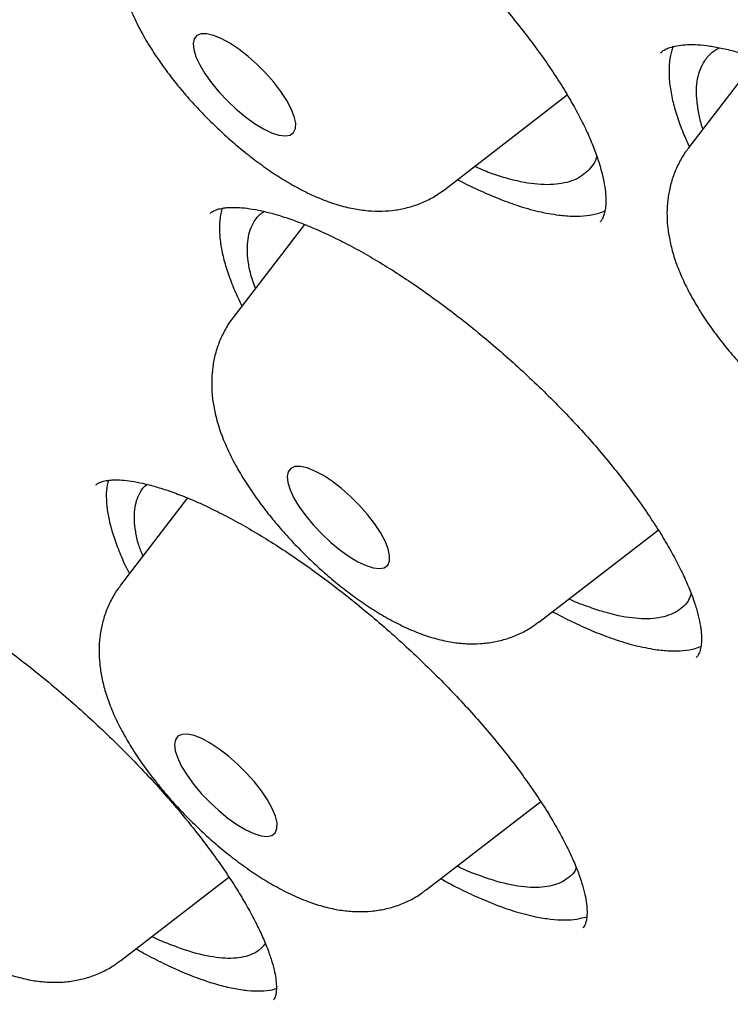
# Model space of a CAD drawing. Header units: millimetres. Extents: x 8 to 1233, y 12 to 1462.
# Tile 93 of 131: x 1049.97 to 1054.12, y 834.82 to 840.57. Entities that reach past the tile are written whole.
import ezdxf

# ---------------------------------------------------------------- set-up
doc = ezdxf.new("R2010")
doc.units = ezdxf.units.MM

msp = doc.modelspace()

# ---------------------------------------------------------------- linework, layer by layer
at = {"color": 7, "linetype": 'Continuous', "lineweight": 30}
for p, q in [((1054.2727, 840.3416), (1053.8734, 839.8202)), ((1052.4521, 839.5783), (1053.1661, 840.1291)), ((1051.6326, 839.3734), (1051.2173, 838.8313)), ((1050.9506, 837.7779), (1050.5607, 837.2688)), ((1053.0002, 837.0542), (1053.6962, 837.591)), ((1052.3436, 835.4917), (1053.0111, 836.0066)), ((1050.5615, 835.0795), (1051.1922, 835.566))]:
    msp.add_line(p, q, dxfattribs=at)
at = {"color": 7, "linetype": 'Continuous', "lineweight": 30, "flags": 128}
for points in [[(1051.0001, 840.3516), (1051.0221, 840.3043), (1051.0525, 840.2533), (1051.0903, 840.2003), (1051.1343, 840.1468), (1051.1831, 840.0947), (1051.2351, 840.0456), (1051.2886, 840.001), (1051.3419, 839.9625), (1051.3934, 839.9313), (1051.4413, 839.9083), (1051.4841, 839.8943), (1051.5204, 839.8898), (1051.5491, 839.8948), (1051.5693, 839.9093), (1051.5802, 839.9327), (1051.5816, 839.9644), (1051.5734, 840.0033), (1051.5558, 840.0481), (1051.5295, 840.0974), (1051.4953, 840.1496), (1051.4542, 840.2031), (1051.4076, 840.2561), (1051.357, 840.3069), (1051.3041, 840.3539), (1051.2504, 840.3956), (1051.1978, 840.4306), (1051.1479, 840.4579), (1051.1024, 840.4764), (1051.0627, 840.4857), (1051.03, 840.4855), (1051.0055, 840.4757), (1050.9899, 840.4566), (1050.9837, 840.429), (1050.9871, 840.3936), (1051.0001, 840.3516)], [(1051.5318, 837.903), (1051.5357, 837.8672), (1051.5492, 837.8249), (1051.5717, 837.7774), (1051.6025, 837.7263), (1051.6407, 837.6731), (1051.685, 837.6197), (1051.734, 837.5677), (1051.7861, 837.5188), (1051.8397, 837.4746), (1051.893, 837.4364), (1051.9443, 837.4056), (1051.9919, 837.3831), (1052.0344, 837.3696), (1052.0703, 837.3656), (1052.0986, 837.3712), (1052.1182, 837.3862), (1052.1287, 837.4101), (1052.1295, 837.4422), (1052.1208, 837.4814), (1052.1027, 837.5265), (1052.0759, 837.576), (1052.0413, 837.6284), (1051.9999, 837.6819), (1051.953, 837.7348), (1051.9023, 837.7855), (1051.8492, 837.8322), (1051.7956, 837.8736), (1051.7431, 837.9082), (1051.6934, 837.935), (1051.6482, 837.953), (1051.6088, 837.9618), (1051.5766, 837.961), (1051.5525, 837.9507), (1051.5374, 837.9311), (1051.5318, 837.903)], [(1050.8949, 836.3874), (1050.8803, 836.3674), (1050.8752, 836.3388), (1050.8796, 836.3026), (1050.8936, 836.26), (1050.9166, 836.2122), (1050.9479, 836.1609), (1050.9865, 836.1077), (1051.0311, 836.0543), (1051.0803, 836.0025), (1051.1325, 835.9538), (1051.1861, 835.9099), (1051.2393, 835.8721), (1051.2905, 835.8417), (1051.3379, 835.8197), (1051.38, 835.8067), (1051.4156, 835.8032), (1051.4433, 835.8094), (1051.4625, 835.8249), (1051.4724, 835.8493), (1051.4727, 835.8818), (1051.4634, 835.9214), (1051.4449, 835.9668), (1051.4176, 836.0165), (1051.3826, 836.0689), (1051.3408, 836.1224), (1051.2937, 836.1753), (1051.2428, 836.2258), (1051.1896, 836.2722), (1051.136, 836.3133), (1051.0836, 836.3475), (1051.0342, 836.3738), (1050.9892, 836.3913), (1050.9502, 836.3996), (1050.9184, 836.3983), (1050.8949, 836.3874)]]:
    msp.add_lwpolyline(points, dxfattribs=at)
at = {"color": 7, "linetype": 'Continuous', "lineweight": 30}
for points, knots in [([(1019.3778, 872.5814), (1019.3319, 872.537), (1019.2443, 872.4523), (1019.1313, 872.3339), (1019.0398, 872.2336), (1018.9625, 872.145), (1018.8975, 872.0675), (1018.841, 871.9977), (1018.7905, 871.9336), (1018.7411, 871.8688), (1018.6889, 871.7983), (1018.6309, 871.7172), (1018.5659, 871.6224), (1018.4996, 871.521), (1018.4354, 871.4178), (1018.3776, 871.3205), (1018.3231, 871.2244), (1018.2642, 871.1156), (1018.2, 870.9903), (1018.1328, 870.8497), (1018.0708, 870.7105), (1018.0155, 870.5773), (1017.9717, 870.4647), (1017.9377, 870.3722), (1017.9103, 870.2947), (1017.8824, 870.2123), (1017.8529, 870.1206), (1017.8222, 870.0202), (1017.792, 869.9148), (1017.7644, 869.812), (1017.7404, 869.7169), (1017.719, 869.6272), (1017.6985, 869.5358), (1017.6703, 869.4017), (1017.6362, 869.2199), (1017.6033, 869.0096), (1017.5774, 868.8091), (1017.558, 868.627), (1017.5427, 868.4464), (1017.5314, 868.2715), (1017.5245, 868.12), (1017.5206, 867.9942), (1017.5186, 867.8957), (1017.5176, 867.8088), (1017.5174, 867.7325), (1017.5177, 867.659), (1017.5185, 867.5793), (1017.5204, 867.4813), (1017.5237, 867.3644), (1017.5291, 867.2294), (1017.5369, 867.0812), (1017.5475, 866.9203), (1017.5599, 866.764), (1017.5726, 866.6247), (1017.5837, 866.5151), (1017.5932, 866.4276), (1017.6019, 866.3508), (1017.6114, 866.2719), (1017.6237, 866.1738), (1017.6397, 866.0538), (1017.6601, 865.911), (1017.684, 865.755), (1017.7205, 865.5331), (1017.773, 865.2426), (1017.8314, 864.9548), (1017.88, 864.7321), (1017.913, 864.5868), (1017.945, 864.4508), (1017.9732, 864.3346), (1017.9973, 864.2374), (1018.0174, 864.1579), (1018.035, 864.0893), (1018.0521, 864.0236), (1018.0713, 863.951), (1018.0945, 863.8642), (1018.1225, 863.7616), (1018.155, 863.645), (1018.191, 863.5184), (1018.2291, 863.3876), (1018.2928, 863.1738), (1018.3843, 862.8789), (1018.5073, 862.5039), (1018.619, 862.1798), (1018.7165, 861.9074), (1018.7958, 861.6915), (1018.8703, 861.4933), (1018.9375, 861.3184), (1018.9964, 861.1676), (1019.044, 861.0476), (1019.0808, 860.9556), (1019.1084, 860.8871), (1019.1355, 860.8203), (1019.1675, 860.7419), (1019.2095, 860.64), (1019.2624, 860.5127), (1019.3258, 860.3625), (1019.3961, 860.1979), (1019.4698, 860.0282), (1019.5438, 859.8599), (1019.6181, 859.6933), (1019.7253, 859.4561), (1019.8665, 859.1502), (1020.0372, 858.7903), (1020.2069, 858.4412), (1020.3805, 858.0918), (1020.571, 857.7171), (1020.7795, 857.3167), (1020.9713, 856.9569), (1021.1411, 856.6442), (1021.2828, 856.3871), (1021.4246, 856.133), (1021.5608, 855.8924), (1021.6861, 855.6732), (1021.7999, 855.4765), (1021.9059, 855.2947), (1022.0023, 855.1308), (1022.0872, 854.9875), (1022.155, 854.8738), (1022.2081, 854.785), (1022.255, 854.7069), (1022.3094, 854.6167), (1022.3811, 854.4982), (1022.4746, 854.3448), (1022.5879, 854.1602), (1022.7225, 853.9428), (1022.8794, 853.692), (1023.0593, 853.4077), (1023.2564, 853.0998), (1023.464, 852.7798), (1023.742, 852.3568), (1024.0917, 851.8343), (1024.5435, 851.1748), (1025.0286, 850.4838), (1025.5478, 849.7628), (1026.1124, 848.997), (1026.725, 848.187), (1027.3895, 847.3317), (1028.0638, 846.4857), (1028.7482, 845.6482), (1029.4414, 844.8201), (1030.1424, 844.0021), (1030.8745, 843.1673), (1031.6403, 842.3144), (1032.4427, 841.4426), (1033.2582, 840.5778), (1034.0858, 839.721), (1034.9415, 838.8561), (1035.8249, 837.9847), (1036.7356, 837.1086), (1037.6552, 836.246), (1038.5826, 835.3979), (1039.5166, 834.5655), (1040.3909, 833.8066), (1041.2076, 833.1143), (1041.97, 832.482), (1042.7473, 831.8519), (1043.5389, 831.225), (1044.3441, 830.6027), (1045.1216, 830.0167), (1045.8662, 829.4691), (1046.5694, 828.9639), (1047.2629, 828.4774), (1047.9431, 828.0116), (1048.5517, 827.605), (1049.0909, 827.2525), (1049.5633, 826.9495), (1049.9605, 826.6995), (1050.2765, 826.5036), (1050.5052, 826.3633), (1050.7071, 826.2406), (1050.8652, 826.1454), (1050.985, 826.0736), (1051.0719, 826.0218), (1051.1494, 825.9758), (1051.2195, 825.9342), (1051.2875, 825.8941), (1051.3629, 825.8497), (1051.4546, 825.796), (1051.5708, 825.7282), (1051.7123, 825.6462), (1051.8795, 825.55), (1052.0707, 825.441), (1052.2857, 825.3197), (1052.5234, 825.1871), (1052.8713, 824.9955), (1053.3104, 824.759), (1053.822, 824.4916), (1054.302, 824.248), (1054.7511, 824.0267), (1055.1387, 823.8412), (1055.4699, 823.6866), (1055.7492, 823.559), (1056.0082, 823.4431), (1056.2434, 823.3398), (1056.4523, 823.2498), (1056.6188, 823.1793), (1056.7479, 823.1253), (1056.8445, 823.0852), (1056.9334, 823.0486), (1057.0272, 823.0104), (1057.1383, 822.9655), (1057.2755, 822.9107), (1057.5004, 822.8221), (1057.8006, 822.7071), (1058.1635, 822.5736), (1058.5239, 822.4463), (1058.8926, 822.322), (1059.2792, 822.1982), (1059.593, 822.1036), (1059.8215, 822.0378), (1059.9521, 822.0011), (1060.0625, 821.9709), (1060.1527, 821.9466), (1060.2227, 821.928), (1060.277, 821.9138), (1060.3251, 821.9013), (1060.3766, 821.8881), (1060.4561, 821.8679), (1060.5695, 821.8397), (1060.7221, 821.8029), (1060.8999, 821.7618), (1061.1002, 821.7176), (1061.3197, 821.6719), (1061.5551, 821.6262), (1061.8046, 821.5816), (1062.0472, 821.5423), (1062.2792, 821.5085), (1062.4911, 821.4808), (1062.6935, 821.4574), (1062.8834, 821.4383), (1063.0596, 821.423), (1063.2226, 821.4112), (1063.3743, 821.402), (1063.5207, 821.395), (1063.667, 821.3899), (1063.8147, 821.3866), (1064.0082, 821.385), (1064.2486, 821.388), (1064.5338, 821.3996), (1064.7705, 821.4166), (1064.9509, 821.4339), (1065.0692, 821.447), (1065.173, 821.4599), (1065.2751, 821.4739), (1065.3879, 821.4908), (1065.512, 821.5114), (1065.6414, 821.5352), (1065.7707, 821.5613), (1065.8997, 821.5899), (1066.0236, 821.6197), (1066.1805, 821.6606), (1066.3757, 821.717), (1066.6356, 821.8029), (1066.8999, 821.9045), (1067.1662, 822.0224), (1067.4287, 822.1541), (1067.6345, 822.272), (1067.7791, 822.3624), (1067.8525, 822.41), (1067.9171, 822.4533), (1067.9703, 822.49), (1068.0177, 822.5235), (1068.0649, 822.5574), (1068.1204, 822.5984), (1068.1825, 822.6455), (1068.2403, 822.6907), (1068.29, 822.7306), (1068.3288, 822.7624), (1068.3632, 822.7911), (1068.3935, 822.8167), (1068.4211, 822.8403), (1068.4508, 822.8661), (1068.4887, 822.8995), (1068.539, 822.9447), (1068.6021, 823.003), (1068.6765, 823.074), (1068.7618, 823.1585), (1068.8214, 823.2208), (1068.8532, 823.254)], [0, 0, 0, 0, 0.003389, 0.006465, 0.009229, 0.011635, 0.013665, 0.015343, 0.016969, 0.018582, 0.020297, 0.022374, 0.024822, 0.027544, 0.030072, 0.032446, 0.034577, 0.036805, 0.040133, 0.043514, 0.046745, 0.049815, 0.052663, 0.054403, 0.056068, 0.057887, 0.059918, 0.062159, 0.064494, 0.066787, 0.068801, 0.070598, 0.072516, 0.074607, 0.079054, 0.083849, 0.087483, 0.091181, 0.094734, 0.098138, 0.101377, 0.103468, 0.10533, 0.106964, 0.10837, 0.109616, 0.111081, 0.112824, 0.115057, 0.117537, 0.120226, 0.123124, 0.126217, 0.128584, 0.130509, 0.131992, 0.133168, 0.134524, 0.136106, 0.138259, 0.140725, 0.14343, 0.146205, 0.151948, 0.157948, 0.160376, 0.162794, 0.164983, 0.166918, 0.168359, 0.169617, 0.170692, 0.171613, 0.172723, 0.174121, 0.175703, 0.17754, 0.179571, 0.181595, 0.183598, 0.189431, 0.195072, 0.200521, 0.203889, 0.207119, 0.210008, 0.21254, 0.214714, 0.21653, 0.217706, 0.218661, 0.21947, 0.220564, 0.222013, 0.223819, 0.225979, 0.228384, 0.230766, 0.233117, 0.235434, 0.237719, 0.242976, 0.248075, 0.252481, 0.257195, 0.262217, 0.267546, 0.273184, 0.276483, 0.279878, 0.283288, 0.286423, 0.289262, 0.291803, 0.294047, 0.296289, 0.298127, 0.299561, 0.300664, 0.301537, 0.302557, 0.304122, 0.306079, 0.308429, 0.311171, 0.314365, 0.317966, 0.32195, 0.326002, 0.330027, 0.337852, 0.345569, 0.354616, 0.363511, 0.372254, 0.382883, 0.393354, 0.403732, 0.414017, 0.424207, 0.434304, 0.444308, 0.455246, 0.466182, 0.477118, 0.488053, 0.498989, 0.510587, 0.522185, 0.533784, 0.545383, 0.556983, 0.568584, 0.577771, 0.587125, 0.596644, 0.60633, 0.616182, 0.6262, 0.634902, 0.643592, 0.65215, 0.660576, 0.66887, 0.674868, 0.680795, 0.68665, 0.689886, 0.692787, 0.695353, 0.697584, 0.69883, 0.699939, 0.700913, 0.701799, 0.70263, 0.703523, 0.704697, 0.706158, 0.707997, 0.710151, 0.712619, 0.715403, 0.718503, 0.721885, 0.729019, 0.73579, 0.742201, 0.748249, 0.753936, 0.757994, 0.761846, 0.765467, 0.768747, 0.771672, 0.77424, 0.775769, 0.777136, 0.778342, 0.779551, 0.781129, 0.783087, 0.785428, 0.790799, 0.796091, 0.801305, 0.80674, 0.812565, 0.818782, 0.821109, 0.823136, 0.824854, 0.826264, 0.827365, 0.828145, 0.828824, 0.829634, 0.830575, 0.832584, 0.835013, 0.837861, 0.841128, 0.844722, 0.848592, 0.852741, 0.857167, 0.86084, 0.864585, 0.868108, 0.871388, 0.874568, 0.877468, 0.880123, 0.882765, 0.885438, 0.888148, 0.890931, 0.896242, 0.901751, 0.907355, 0.910077, 0.912437, 0.914424, 0.916335, 0.918627, 0.921299, 0.923962, 0.926664, 0.929405, 0.932134, 0.934598, 0.939542, 0.944872, 0.951868, 0.957418, 0.9635, 0.970334, 0.972372, 0.974189, 0.975796, 0.977197, 0.978159, 0.979338, 0.980734, 0.982347, 0.984069, 0.98518, 0.98618, 0.98707, 0.987849, 0.988518, 0.98919, 0.990119, 0.991449, 0.993102, 0.995078, 0.997377, 1, 1, 1, 1]), ([(1020.2597, 870.3638), (1020.2988, 870.3982), (1020.3892, 870.4777), (1020.5405, 870.5926), (1020.7116, 870.7102), (1020.8909, 870.8192), (1021.0778, 870.9201), (1021.2723, 871.0126), (1021.4744, 871.0968), (1021.6839, 871.1727), (1021.9009, 871.2402), (1022.1252, 871.2995), (1022.3568, 871.3505), (1022.5956, 871.3932), (1022.8415, 871.4276), (1023.0946, 871.4537), (1023.3548, 871.4715), (1023.622, 871.4809), (1023.896, 871.482), (1024.1769, 871.4748), (1024.4646, 871.4592), (1024.759, 871.4353), (1025.0599, 871.403), (1025.3674, 871.3623), (1025.6812, 871.3132), (1026.0013, 871.2558), (1026.3275, 871.19), (1026.6598, 871.1159), (1026.998, 871.0334), (1027.3421, 870.9426), (1027.6918, 870.8436), (1028.0471, 870.7362), (1028.4078, 870.6206), (1028.7738, 870.4968), (1029.145, 870.3649), (1029.5212, 870.2248), (1029.9023, 870.0766), (1030.2882, 869.9204), (1030.6786, 869.7562), (1031.0736, 869.5841), (1031.4729, 869.4041), (1031.8764, 869.2162), (1032.2839, 869.0206), (1032.6953, 868.8174), (1033.1105, 868.6065), (1033.5293, 868.3881), (1033.9515, 868.1621), (1034.377, 867.9288), (1034.8056, 867.6882), (1035.2373, 867.4404), (1035.6717, 867.1854), (1036.1089, 866.9234), (1036.5486, 866.6543), (1036.9906, 866.3785), (1037.4349, 866.0958), (1037.8812, 865.8065), (1038.3294, 865.5106), (1038.7794, 865.2082), (1039.2309, 864.8994), (1039.6838, 864.5844), (1040.138, 864.2633), (1040.5933, 863.9361), (1041.0496, 863.603), (1041.5066, 863.2641), (1041.9642, 862.9194), (1042.4223, 862.5693), (1042.8806, 862.2137), (1043.3391, 861.8527), (1043.7976, 861.4866), (1044.2558, 861.1154), (1044.7137, 860.7393), (1045.1711, 860.3583), (1045.6278, 859.9727), (1046.0837, 859.5826), (1046.5386, 859.1881), (1046.9923, 858.7893), (1047.4447, 858.3863), (1047.8956, 857.9794), (1048.3449, 857.5687), (1048.7924, 857.1543), (1049.238, 856.7363), (1049.6814, 856.3149), (1050.1226, 855.8903), (1050.5614, 855.4626), (1050.9976, 855.0319), (1051.4311, 854.5984), (1051.8617, 854.1622), (1052.2893, 853.7236), (1052.7137, 853.2826), (1053.1348, 852.8394), (1053.5524, 852.3942), (1053.9664, 851.947), (1054.3767, 851.4982), (1054.783, 851.0478), (1055.1853, 850.596), (1055.5834, 850.143), (1055.9772, 849.6888), (1056.3665, 849.2338), (1056.7512, 848.7779), (1057.1312, 848.3215), (1057.5063, 847.8646), (1057.8763, 847.4074), (1058.2413, 846.9501), (1058.601, 846.4928), (1058.9553, 846.0357), (1059.3042, 845.5789), (1059.6474, 845.1227), (1059.9848, 844.6672), (1060.3164, 844.2125), (1060.6419, 843.7587), (1060.9614, 843.3062), (1061.2747, 842.855), (1061.5817, 842.4052), (1061.8822, 841.9571), (1062.1762, 841.5107), (1062.4635, 841.0664), (1062.7442, 840.6241), (1063.018, 840.1841), (1063.2848, 839.7465), (1063.5447, 839.3115), (1063.7974, 838.8793), (1064.043, 838.4499), (1064.2812, 838.0236), (1064.5121, 837.6005), (1064.7355, 837.1807), (1064.9515, 836.7644), (1065.1598, 836.3518), (1065.3604, 835.943), (1065.5533, 835.5381), (1065.7385, 835.1373), (1065.9157, 834.7407), (1066.085, 834.3485), (1066.2464, 833.9609), (1066.3997, 833.5779), (1066.5449, 833.1997), (1066.682, 832.8264), (1066.811, 832.4583), (1066.9317, 832.0953), (1067.0442, 831.7377), (1067.1484, 831.3856), (1067.2443, 831.039), (1067.3318, 830.6983), (1067.411, 830.3633), (1067.4819, 830.0344), (1067.5443, 829.7115), (1067.5984, 829.3949), (1067.6441, 829.0846), (1067.6814, 828.7807), (1067.7103, 828.4834), (1067.7308, 828.1927), (1067.7429, 827.9088), (1067.7467, 827.6317), (1067.7421, 827.3615), (1067.7293, 827.0984), (1067.7081, 826.8422), (1067.6786, 826.5933), (1067.6408, 826.3515), (1067.5948, 826.1169), (1067.5405, 825.8897), (1067.4781, 825.6698), (1067.4074, 825.4572), (1067.3284, 825.2521), (1067.2412, 825.0544), (1067.1458, 824.8642), (1067.0421, 824.6815), (1066.9302, 824.5063), (1066.8095, 824.3393), (1066.7127, 824.2161), (1066.6536, 824.1511), (1066.6402, 824.1365)], [0, 0, 0, 0, 0.004701, 0.010857, 0.017005, 0.023143, 0.029267, 0.035378, 0.041473, 0.047553, 0.053619, 0.059672, 0.065713, 0.071744, 0.077766, 0.083781, 0.08979, 0.095794, 0.101794, 0.107791, 0.113787, 0.119781, 0.125774, 0.131767, 0.13776, 0.143753, 0.149747, 0.155741, 0.161736, 0.167732, 0.173729, 0.179727, 0.185726, 0.191726, 0.197728, 0.20373, 0.209734, 0.215738, 0.221744, 0.22775, 0.233758, 0.239766, 0.245775, 0.251785, 0.257796, 0.263808, 0.26982, 0.275833, 0.281847, 0.287861, 0.293876, 0.299891, 0.305907, 0.311923, 0.31794, 0.323957, 0.329975, 0.335993, 0.342011, 0.34803, 0.354049, 0.360069, 0.366088, 0.372108, 0.378129, 0.384149, 0.39017, 0.396191, 0.402212, 0.408233, 0.414255, 0.420276, 0.426298, 0.43232, 0.438342, 0.444364, 0.450386, 0.456409, 0.462431, 0.468454, 0.474476, 0.480499, 0.486521, 0.492544, 0.498567, 0.504589, 0.510612, 0.516635, 0.522657, 0.52868, 0.534703, 0.540725, 0.546748, 0.55277, 0.558792, 0.564815, 0.570837, 0.576859, 0.582881, 0.588902, 0.594924, 0.600945, 0.606967, 0.612988, 0.619009, 0.625029, 0.63105, 0.63707, 0.64309, 0.649109, 0.655129, 0.661148, 0.667167, 0.673185, 0.679203, 0.68522, 0.691238, 0.697254, 0.703271, 0.709286, 0.715302, 0.721316, 0.72733, 0.733344, 0.739357, 0.745369, 0.75138, 0.757391, 0.763401, 0.76941, 0.775418, 0.781426, 0.787432, 0.793438, 0.799442, 0.805445, 0.811448, 0.817449, 0.823449, 0.829448, 0.835445, 0.841442, 0.847438, 0.853432, 0.859426, 0.865419, 0.871411, 0.877403, 0.883395, 0.889386, 0.895379, 0.901372, 0.907367, 0.913365, 0.919366, 0.925371, 0.931381, 0.937398, 0.943423, 0.949458, 0.955504, 0.961562, 0.967634, 0.97372, 0.979822, 0.985938, 0.992068, 0.998211, 1, 1, 1, 1]), ([(1020.1617, 869.9089), (1020.1381, 869.8824), (1020.0672, 869.8026), (1019.9579, 869.6611), (1019.8333, 869.4848), (1019.7174, 869.3002), (1019.6097, 869.1078), (1019.5105, 868.9076), (1019.4196, 868.6997), (1019.3372, 868.4841), (1019.2634, 868.2608), (1019.1982, 868.03), (1019.1416, 867.7916), (1019.0936, 867.5459), (1019.0544, 867.2929), (1019.0239, 867.0328), (1019.0022, 866.7656), (1018.9892, 866.4914), (1018.985, 866.2104), (1018.9896, 865.9228), (1019.0029, 865.6286), (1019.0249, 865.3279), (1019.0557, 865.021), (1019.0952, 864.7078), (1019.1433, 864.3885), (1019.2001, 864.0633), (1019.2655, 863.7323), (1019.3395, 863.3955), (1019.422, 863.0531), (1019.5129, 862.7053), (1019.6124, 862.3521), (1019.7202, 861.9936), (1019.8364, 861.63), (1019.9609, 861.2615), (1020.0936, 860.888), (1020.2346, 860.5098), (1020.3836, 860.127), (1020.5408, 859.7397), (1020.7061, 859.3481), (1020.8792, 858.9522), (1021.0603, 858.5522), (1021.2493, 858.1483), (1021.446, 857.7405), (1021.6504, 857.3291), (1021.8624, 856.9141), (1022.082, 856.4957), (1022.309, 856.0741), (1022.5434, 855.6494), (1022.7852, 855.2217), (1023.0341, 854.7912), (1023.2902, 854.358), (1023.5533, 853.9223), (1023.8233, 853.4842), (1024.1002, 853.0439), (1024.3839, 852.6016), (1024.6742, 852.1573), (1024.9711, 851.7113), (1025.2744, 851.2636), (1025.584, 850.8146), (1025.8999, 850.3642), (1026.2219, 849.9127), (1026.5499, 849.4602), (1026.8837, 849.0069), (1027.2234, 848.5529), (1027.5687, 848.0985), (1027.9195, 847.6436), (1028.2757, 847.1886), (1028.6373, 846.7336), (1029.0039, 846.2787), (1029.3756, 845.8241), (1029.7522, 845.37), (1030.1335, 844.9164), (1030.5195, 844.4637), (1030.91, 844.0118), (1031.3048, 843.5611), (1031.7038, 843.1115), (1032.1069, 842.6634), (1032.514, 842.2169), (1032.9248, 841.772), (1033.3393, 841.3291), (1033.7572, 840.8881), (1034.1785, 840.4494), (1034.6031, 840.013), (1035.0307, 839.579), (1035.4611, 839.1477), (1035.8944, 838.7192), (1036.3302, 838.2937), (1036.7685, 837.8712), (1037.2091, 837.452), (1037.6518, 837.0362), (1038.0965, 836.6239), (1038.543, 836.2153), (1038.9912, 835.8105), (1039.441, 835.4097), (1039.892, 835.013), (1040.3443, 834.6205), (1040.7976, 834.2324), (1041.2518, 833.8489), (1041.7067, 833.47), (1042.1622, 833.0959), (1042.618, 832.7267), (1043.0741, 832.3626), (1043.5303, 832.0036), (1043.9864, 831.65), (1044.4423, 831.3018), (1044.8978, 830.9591), (1045.3527, 830.6221), (1045.8069, 830.2909), (1046.2603, 829.9656), (1046.7126, 829.6464), (1047.1637, 829.3332), (1047.6135, 829.0263), (1048.0617, 828.7258), (1048.5083, 828.4318), (1048.9531, 828.1443), (1049.396, 827.8634), (1049.8367, 827.5893), (1050.2751, 827.3221), (1050.7111, 827.0619), (1051.1446, 826.8087), (1051.5753, 826.5626), (1052.0031, 826.3238), (1052.4279, 826.0922), (1052.8496, 825.8681), (1053.2679, 825.6514), (1053.6828, 825.4423), (1054.0941, 825.2408), (1054.5017, 825.047), (1054.9054, 824.861), (1055.305, 824.6828), (1055.7006, 824.5126), (1056.0918, 824.3502), (1056.4787, 824.196), (1056.861, 824.0498), (1057.2386, 823.9117), (1057.6114, 823.7818), (1057.9793, 823.6602), (1058.3422, 823.5469), (1058.6999, 823.4419), (1059.0523, 823.3453), (1059.3993, 823.2571), (1059.7408, 823.1775), (1060.0767, 823.1063), (1060.4068, 823.0437), (1060.731, 822.9896), (1061.0493, 822.9442), (1061.3615, 822.9074), (1061.6675, 822.8794), (1061.9671, 822.86), (1062.2603, 822.8494), (1062.547, 822.8475), (1062.827, 822.8544), (1063.1002, 822.87), (1063.3665, 822.8945), (1063.6258, 822.9277), (1063.8779, 822.9697), (1064.1227, 823.0205), (1064.3602, 823.0799), (1064.5901, 823.1481), (1064.8124, 823.2249), (1065.0269, 823.3103), (1065.2337, 823.4043), (1065.4325, 823.5066), (1065.6233, 823.6174), (1065.8063, 823.7363), (1065.9805, 823.8641), (1066.1071, 823.9643), (1066.173, 824.0246), (1066.1862, 824.0367)], [0, 0, 0, 0, 0.002958, 0.008901, 0.014848, 0.020802, 0.026766, 0.03274, 0.038727, 0.044727, 0.05074, 0.056766, 0.062804, 0.068854, 0.074913, 0.080982, 0.087058, 0.09314, 0.099228, 0.10532, 0.111414, 0.117511, 0.12361, 0.12971, 0.13581, 0.14191, 0.148009, 0.154109, 0.160207, 0.166304, 0.172401, 0.178496, 0.184591, 0.190684, 0.196776, 0.202867, 0.208957, 0.215046, 0.221133, 0.22722, 0.233306, 0.239391, 0.245475, 0.251558, 0.257641, 0.263722, 0.269803, 0.275883, 0.281963, 0.288042, 0.29412, 0.300198, 0.306275, 0.312352, 0.318428, 0.324504, 0.330579, 0.336654, 0.342729, 0.348803, 0.354877, 0.36095, 0.367024, 0.373097, 0.37917, 0.385242, 0.391314, 0.397387, 0.403458, 0.40953, 0.415602, 0.421673, 0.427744, 0.433815, 0.439886, 0.445957, 0.452028, 0.458099, 0.464169, 0.47024, 0.476311, 0.482381, 0.488451, 0.494522, 0.500592, 0.506663, 0.512733, 0.518804, 0.524874, 0.530944, 0.537015, 0.543086, 0.549156, 0.555227, 0.561298, 0.567369, 0.57344, 0.579511, 0.585582, 0.591653, 0.597725, 0.603797, 0.609868, 0.615941, 0.622013, 0.628085, 0.634158, 0.640231, 0.646304, 0.652378, 0.658452, 0.664526, 0.670601, 0.676676, 0.682751, 0.688827, 0.694903, 0.70098, 0.707057, 0.713134, 0.719213, 0.725292, 0.731371, 0.737451, 0.743532, 0.749613, 0.755696, 0.761779, 0.767863, 0.773947, 0.780033, 0.78612, 0.792207, 0.798296, 0.804386, 0.810477, 0.816569, 0.822662, 0.828756, 0.834851, 0.840948, 0.847046, 0.853144, 0.859244, 0.865344, 0.871445, 0.877546, 0.883648, 0.889748, 0.895848, 0.901946, 0.908042, 0.914134, 0.920222, 0.926305, 0.932381, 0.938449, 0.944508, 0.950557, 0.956594, 0.962618, 0.968629, 0.974627, 0.980612, 0.986585, 0.992547, 0.9985, 1, 1, 1, 1]), ([(1050.5348, 841.9963), (1050.5373, 841.9989), (1050.5436, 842.0056), (1050.5606, 842.0158), (1050.5888, 842.0271), (1050.6275, 842.0359), (1050.6772, 842.0404), (1050.7355, 842.0394), (1050.8022, 842.0321), (1050.8766, 842.018), (1050.958, 841.9968), (1051.0453, 841.9682), (1051.138, 841.9322), (1051.2359, 841.889), (1051.339, 841.8382), (1051.4471, 841.7797), (1051.5589, 841.714), (1051.6737, 841.6414), (1051.7902, 841.5625), (1051.9075, 841.4779), (1052.0243, 841.3883), (1052.1397, 841.2945), (1052.2527, 841.1972), (1052.363, 841.0969), (1052.4703, 840.9937), (1052.5748, 840.8878), (1052.6757, 840.7797), (1052.7722, 840.6702), (1052.8637, 840.5603), (1052.9492, 840.4509), (1053.0281, 840.3429), (1053.0997, 840.2373), (1053.1636, 840.1351), (1053.2194, 840.0371), (1053.2672, 839.9435), (1053.3072, 839.8547), (1053.3393, 839.7711), (1053.3635, 839.6939), (1053.38, 839.624), (1053.3892, 839.5624), (1053.3918, 839.5098), (1053.3889, 839.467), (1053.3821, 839.434), (1053.3725, 839.4102), (1053.3648, 839.3968), (1053.3578, 839.3905), (1053.3553, 839.3882)], [0, 0, 0, 0, 0.015647, 0.039721, 0.062053, 0.085844, 0.108602, 0.131065, 0.153498, 0.17597, 0.198482, 0.220966, 0.243187, 0.265604, 0.288457, 0.31168, 0.335199, 0.358934, 0.382798, 0.406712, 0.430576, 0.454334, 0.477942, 0.501322, 0.524777, 0.548391, 0.572133, 0.595959, 0.619811, 0.643613, 0.667303, 0.69082, 0.714111, 0.737121, 0.75989, 0.782682, 0.805434, 0.828082, 0.850563, 0.872834, 0.894901, 0.916873, 0.938947, 0.961638, 0.986147, 1, 1, 1, 1]), ([(1050.6091, 840.6504), (1050.6162, 840.6329), (1050.6372, 840.5816), (1050.679, 840.4982), (1050.7361, 840.4009), (1050.7993, 840.3068), (1050.8674, 840.2161), (1050.9396, 840.1286), (1051.0157, 840.0443), (1051.0951, 839.9634), (1051.1775, 839.886), (1051.2626, 839.8127), (1051.3501, 839.7437), (1051.44, 839.6796), (1051.5328, 839.6205), (1051.6295, 839.5671), (1051.7276, 839.5221), (1051.824, 839.4877), (1051.9152, 839.4648), (1052.0015, 839.4525), (1052.0841, 839.4498), (1052.1641, 839.4565), (1052.2414, 839.4723), (1052.3155, 839.4978), (1052.3867, 839.5318), (1052.4295, 839.5626), (1052.4511, 839.5782)], [0, 0, 0, 0, 0.025759, 0.075376, 0.123855, 0.170652, 0.215983, 0.260298, 0.303987, 0.347367, 0.390711, 0.434219, 0.47815, 0.522836, 0.56871, 0.616358, 0.66652, 0.713699, 0.756706, 0.795874, 0.832423, 0.867275, 0.901047, 0.934139, 0.966816, 1, 1, 1, 1]), ([(1053.7095, 840.3739), (1053.7128, 840.3773), (1053.7206, 840.3853), (1053.7409, 840.3971), (1053.772, 840.4093), (1053.8135, 840.4186), (1053.8658, 840.4235), (1053.9268, 840.4228), (1053.9959, 840.4157), (1054.0728, 840.4019), (1054.1564, 840.3808), (1054.2458, 840.3525), (1054.3406, 840.3169), (1054.4405, 840.274), (1054.5456, 840.2235), (1054.6555, 840.1655), (1054.7691, 840.1003), (1054.8854, 840.0283), (1055.0033, 839.9501), (1055.1218, 839.8662), (1055.2396, 839.7774), (1055.3559, 839.6844), (1055.4696, 839.588), (1055.5804, 839.4885), (1055.6883, 839.3862), (1055.7932, 839.281), (1055.8943, 839.1738), (1055.9909, 839.0652), (1056.0822, 838.9561), (1056.1674, 838.8476), (1056.2457, 838.7407), (1056.3167, 838.6361), (1056.3798, 838.535), (1056.4346, 838.4381), (1056.4813, 838.3456), (1056.52, 838.2579), (1056.5509, 838.1755), (1056.5738, 838.0994), (1056.5889, 838.0306), (1056.5968, 837.97), (1056.5982, 837.9185), (1056.5943, 837.8765), (1056.5865, 837.8441), (1056.5757, 837.8201), (1056.5681, 837.8073), (1056.5604, 837.801), (1056.5585, 837.7994)], [0, 0, 0, 0, 0.018133, 0.042056, 0.064372, 0.088111, 0.110957, 0.133537, 0.156084, 0.178653, 0.201237, 0.223769, 0.246044, 0.268545, 0.29147, 0.314755, 0.338323, 0.362094, 0.385983, 0.409905, 0.433768, 0.457516, 0.481105, 0.504487, 0.527975, 0.551618, 0.575383, 0.599224, 0.623083, 0.646883, 0.670564, 0.694065, 0.717336, 0.740308, 0.763035, 0.785804, 0.808535, 0.831168, 0.853649, 0.875949, 0.898097, 0.920227, 0.942575, 0.965792, 0.991318, 1, 1, 1, 1]), ([(1053.7834, 840.4108), (1053.7825, 840.4092), (1053.7728, 840.3888), (1053.7638, 840.3416), (1053.7572, 840.2693), (1053.7624, 840.1877), (1053.7782, 840.0995), (1053.8048, 840.0054), (1053.8373, 839.9147), (1053.8656, 839.8531), (1053.878, 839.8263)], [0, 0, 0, 0, 0.01306, 0.157468, 0.302885, 0.449867, 0.599022, 0.743024, 0.888011, 1, 1, 1, 1]), ([(1053.9575, 839.93), (1053.9573, 839.9306), (1053.9453, 839.9608), (1053.9348, 840.0141), (1053.9164, 840.1165), (1053.9197, 840.2052), (1053.9404, 840.2804), (1053.968, 840.3332), (1054.0038, 840.3764), (1054.038, 840.3963), (1054.0523, 840.4046)], [0, 0, 0, 0, 0.002174, 0.124949, 0.249515, 0.49138, 0.614146, 0.738701, 0.890431, 1, 1, 1, 1]), ([(1053.8739, 839.8194), (1053.87, 839.8147), (1053.8487, 839.7896), (1053.8192, 839.7381), (1053.7865, 839.6669), (1053.764, 839.5928), (1053.7506, 839.5172), (1053.746, 839.4402), (1053.7499, 839.3615), (1053.7623, 839.2803), (1053.784, 839.195), (1053.8161, 839.1043), (1053.8592, 839.009), (1053.9122, 838.9118), (1053.9727, 838.8162), (1054.0385, 838.7238), (1054.1088, 838.6348), (1054.1831, 838.549), (1054.2609, 838.4665), (1054.342, 838.3873), (1054.4258, 838.312), (1054.5122, 838.2409), (1054.6009, 838.1744), (1054.6923, 838.1129), (1054.787, 838.0567), (1054.8863, 838.0065), (1054.9854, 837.9664), (1055.081, 837.9381), (1055.1693, 837.9213), (1055.2533, 837.9146), (1055.3344, 837.9173), (1055.4128, 837.9292), (1055.4885, 837.9504), (1055.5603, 837.9813), (1055.6164, 838.0124), (1055.6456, 838.0363), (1055.6546, 838.0437)], [0, 0, 0, 0, 0.005773, 0.030917, 0.055721, 0.080421, 0.105288, 0.130666, 0.15701, 0.184924, 0.215161, 0.248408, 0.284532, 0.321551, 0.357483, 0.392176, 0.425941, 0.459101, 0.491919, 0.524614, 0.557369, 0.590337, 0.623749, 0.65789, 0.69314, 0.730012, 0.769052, 0.802934, 0.833614, 0.86194, 0.888718, 0.914506, 0.939667, 0.964439, 0.988984, 1, 1, 1, 1]), ([(1053.338, 839.7722), (1053.3372, 839.768), (1053.3325, 839.7442), (1053.3091, 839.7125), (1053.2636, 839.6601), (1053.1983, 839.626), (1053.1181, 839.6084), (1053.0275, 839.6027), (1052.9228, 839.6142), (1052.8059, 839.6438), (1052.7177, 839.6708), (1052.6544, 839.6991), (1052.6254, 839.712)], [0, 0, 0, 0, 0.019412, 0.109809, 0.201525, 0.379656, 0.470072, 0.561805, 0.739991, 0.830434, 0.922195, 1, 1, 1, 1]), ([(1052.526, 839.6354), (1052.5267, 839.635), (1052.5677, 839.6124), (1052.6465, 839.5752), (1052.7618, 839.5245), (1052.88, 839.4814), (1053.0005, 839.4463), (1053.0772, 839.4341), (1053.1157, 839.428)], [0, 0, 0, 0, 0.0031408, 0.183957, 0.3660584, 0.5508173, 0.7741896, 1, 1, 1, 1]), ([(1051.0823, 839.4366), (1051.0841, 839.4386), (1051.0892, 839.4444), (1051.1024, 839.4524), (1051.1246, 839.4621), (1051.147, 839.4667), (1051.1577, 839.4688)], [0, 0, 0, 0, 0.160739, 0.465595, 0.743393, 1, 1, 1, 1]), ([(1051.1546, 839.4681), (1051.1536, 839.4656), (1051.1449, 839.4445), (1051.1382, 839.3967), (1051.1358, 839.3242), (1051.1453, 839.2434), (1051.1648, 839.1564), (1051.1948, 839.0637), (1051.2288, 838.9774), (1051.2572, 838.9201), (1051.2682, 838.8978)], [0, 0, 0, 0, 0.020323, 0.167064, 0.315385, 0.465896, 0.611257, 0.757612, 0.905523, 1, 1, 1, 1]), ([(1051.1577, 839.4688), (1051.1648, 839.4698), (1051.1845, 839.4726), (1051.225, 839.474), (1051.2814, 839.4705), (1051.347, 839.461), (1051.4211, 839.4447), (1051.5032, 839.4213), (1051.5926, 839.3904), (1051.6884, 839.3519), (1051.7896, 839.306), (1051.8951, 839.2529), (1052.004, 839.1929), (1052.115, 839.1265), (1052.2275, 839.0542), (1052.3415, 838.9759), (1052.4572, 838.8916), (1052.574, 838.8015), (1052.6909, 838.7064), (1052.8067, 838.607), (1052.9203, 838.5043), (1053.0304, 838.3995), (1053.136, 838.2935), (1053.2362, 838.1872), (1053.3307, 838.0811), (1053.4199, 837.9748), (1053.504, 837.8684), (1053.5824, 837.7624), (1053.6545, 837.6579), (1053.7195, 837.5559), (1053.7768, 837.4576), (1053.8259, 837.3641), (1053.8666, 837.2765), (1053.8987, 837.1957), (1053.9224, 837.123), (1053.9382, 837.0582), (1053.9469, 837.0015), (1053.9494, 836.9535), (1053.9467, 836.9147), (1053.9404, 836.8852), (1053.9316, 836.8642), (1053.925, 836.8529), (1053.9189, 836.8477), (1053.917, 836.8461)], [0, 0, 0, 0, 0.012888, 0.035859, 0.058914, 0.082297, 0.106132, 0.130425, 0.155121, 0.180133, 0.205364, 0.230712, 0.256074, 0.281355, 0.306424, 0.331567, 0.35712, 0.383001, 0.409112, 0.435348, 0.461579, 0.487671, 0.513527, 0.539064, 0.564243, 0.589445, 0.614925, 0.640565, 0.666291, 0.691997, 0.717568, 0.742901, 0.767897, 0.792465, 0.816538, 0.840035, 0.863643, 0.887215, 0.910874, 0.934919, 0.960024, 0.987771, 1, 1, 1, 1]), ([(1051.3476, 839.0015), (1051.3374, 839.0291), (1051.3165, 839.0855), (1051.3041, 839.1584), (1051.2964, 839.2501), (1051.3079, 839.3284), (1051.3404, 839.3947), (1051.3673, 839.4307), (1051.3917, 839.4454), (1051.3976, 839.449)], [0, 0, 0, 0, 0.128068, 0.261496, 0.390205, 0.651995, 0.78539, 0.947898, 1, 1, 1, 1]), ([(1053.1157, 839.428), (1053.1448, 839.4252), (1053.2031, 839.4198), (1053.2808, 839.4245), (1053.3424, 839.4349), (1053.3738, 839.4483), (1053.3851, 839.4531)], [0, 0, 0, 0, 0.276659, 0.555277, 0.839989, 1, 1, 1, 1]), ([(1051.2173, 838.831), (1051.2168, 838.8304), (1051.1985, 838.8097), (1051.1709, 838.7629), (1051.1359, 838.6925), (1051.1118, 838.6187), (1051.096, 838.5428), (1051.0931, 838.4921), (1051.0916, 838.4663)], [0, 0, 0, 0, 0.006108, 0.206276, 0.403394, 0.599293, 0.796058, 1, 1, 1, 1]), ([(1051.0916, 838.4663), (1051.0917, 838.4417), (1051.0919, 838.3897), (1051.1027, 838.3105), (1051.122, 838.2261), (1051.1516, 838.1367), (1051.1922, 838.0422), (1051.2431, 837.9451), (1051.3022, 837.8488), (1051.3669, 837.7557), (1051.4363, 837.666), (1051.5097, 837.5794), (1051.5867, 837.4961), (1051.6671, 837.4162), (1051.7503, 837.3399), (1051.8361, 837.2678), (1051.9243, 837.2003), (1052.015, 837.1376), (1052.1088, 837.0801), (1052.207, 837.0285), (1052.3056, 836.9861), (1052.4016, 836.9551), (1052.4912, 836.9356), (1052.5761, 836.9264), (1052.6579, 836.9267), (1052.737, 836.9363), (1052.8135, 836.9551), (1052.8863, 836.9836), (1052.9491, 837.0163), (1052.9844, 837.0437), (1052.999, 837.055)], [0, 0, 0, 0, 0.02827, 0.059832, 0.09372, 0.130922, 0.1716, 0.21406, 0.255505, 0.295493, 0.334329, 0.372393, 0.410003, 0.447418, 0.484866, 0.522505, 0.560586, 0.599418, 0.639408, 0.681106, 0.72516, 0.764875, 0.800837, 0.833828, 0.864843, 0.894585, 0.923522, 0.951954, 0.980085, 1, 1, 1, 1]), ([(1050.4155, 837.8539), (1050.4177, 837.8562), (1050.4223, 837.8609), (1050.4363, 837.8686), (1050.4591, 837.8764), (1050.4838, 837.881), (1050.501, 837.8824), (1050.5056, 837.8827)], [0, 0, 0, 0, 0.226855, 0.474327, 0.703994, 0.922005, 1, 1, 1, 1]), ([(1050.4902, 837.8812), (1050.4874, 837.8719), (1050.4787, 837.8434), (1050.4755, 837.7863), (1050.4805, 837.7115), (1050.4965, 837.6294), (1050.5222, 837.5416), (1050.5594, 837.4464), (1050.5899, 837.3773), (1050.6106, 837.3389), (1050.6122, 837.336)], [0, 0, 0, 0, 0.073479, 0.226012, 0.380797, 0.530324, 0.680874, 0.833023, 0.987398, 1, 1, 1, 1]), ([(1050.5056, 837.8827), (1050.5135, 837.8831), (1050.5353, 837.8842), (1050.5792, 837.8822), (1050.639, 837.8743), (1050.7079, 837.8601), (1050.7852, 837.8388), (1050.8703, 837.8102), (1050.9624, 837.7741), (1051.0606, 837.7305), (1051.1638, 837.6796), (1051.2711, 837.6216), (1051.3813, 837.5571), (1051.4932, 837.4866), (1051.6064, 837.4104), (1051.7208, 837.3286), (1051.8364, 837.2412), (1051.9529, 837.1483), (1052.0693, 837.0508), (1052.1842, 836.9495), (1052.2966, 836.8454), (1052.4053, 836.7396), (1052.5092, 836.6331), (1052.6075, 836.5268), (1052.6999, 836.4211), (1052.7868, 836.3158), (1052.8684, 836.2109), (1052.9441, 836.1068), (1053.0133, 836.0047), (1053.0752, 835.9056), (1053.1293, 835.8108), (1053.1752, 835.7212), (1053.2126, 835.638), (1053.2414, 835.5621), (1053.262, 835.4948), (1053.2748, 835.436), (1053.281, 835.3859), (1053.2815, 835.345), (1053.2777, 835.3137), (1053.2714, 835.2919), (1053.2646, 835.2784), (1053.2599, 835.2732), (1053.2575, 835.2706)], [0, 0, 0, 0, 0.0130947, 0.0360133, 0.0592189, 0.0829307, 0.1071815, 0.1319299, 0.1570953, 0.1825769, 0.2082677, 0.234064, 0.2598563, 0.2855548, 0.3110318, 0.3365817, 0.3625365, 0.3888139, 0.4153184, 0.4419422, 0.468555, 0.4950228, 0.5212455, 0.5471405, 0.5726665, 0.5982103, 0.6240294, 0.6500016, 0.6760501, 0.7020581, 0.7279112, 0.7534997, 0.7787171, 0.8034674, 0.8276757, 0.8512665, 0.8749532, 0.8985981, 0.9223893, 0.9467747, 0.9727853, 1, 1, 1, 1]), ([(1050.6907, 837.4385), (1050.6814, 837.4619), (1050.6609, 837.5136), (1050.6475, 837.582), (1050.6369, 837.6724), (1050.6454, 837.7496), (1050.6754, 837.8142), (1050.6959, 837.8457), (1050.7136, 837.8572), (1050.7141, 837.8576)], [0, 0, 0, 0, 0.11734, 0.260167, 0.397931, 0.678143, 0.820925, 0.994907, 1, 1, 1, 1]), ([(1048.6175, 837.4411), (1048.618, 837.4417), (1048.62, 837.4441), (1048.6261, 837.4481), (1048.642, 837.4552), (1048.6673, 837.4612), (1048.703, 837.4647), (1048.749, 837.4635), (1048.8041, 837.4567), (1048.8676, 837.4439), (1048.9398, 837.4243), (1049.0205, 837.3974), (1049.109, 837.3629), (1049.2041, 837.3208), (1049.3049, 837.2713), (1049.4102, 837.2148), (1049.5187, 837.1516), (1049.6292, 837.0823), (1049.741, 837.0076), (1049.854, 836.9273), (1049.9682, 836.8416), (1050.0836, 836.7505), (1050.1992, 836.6545), (1050.3139, 836.5545), (1050.4269, 836.4512), (1050.537, 836.3457), (1050.6433, 836.2387), (1050.7449, 836.1312), (1050.8409, 836.0242), (1050.9311, 835.9181), (1051.0154, 835.8131), (1051.0938, 835.7092), (1051.166, 835.6072), (1051.2313, 835.5078), (1051.2892, 835.4122), (1051.3391, 835.3212), (1051.3809, 835.236), (1051.4144, 835.1576), (1051.4395, 835.0869), (1051.4565, 835.0251), (1051.4663, 834.9724), (1051.4698, 834.9291), (1051.4685, 834.8956), (1051.4641, 834.8721), (1051.4584, 834.8578), (1051.4552, 834.8524), (1051.4523, 834.85), (1051.4514, 834.8492)], [0, 0, 0, 0, 0.007634, 0.033058, 0.054988, 0.075598, 0.097435, 0.118633, 0.139311, 0.160166, 0.18171, 0.203873, 0.226554, 0.249628, 0.27296, 0.296419, 0.319862, 0.343172, 0.366287, 0.389274, 0.412589, 0.436175, 0.459974, 0.48392, 0.507939, 0.531943, 0.555852, 0.579609, 0.603169, 0.626456, 0.6497, 0.673059, 0.696485, 0.719919, 0.743281, 0.766491, 0.789462, 0.812106, 0.83434, 0.856097, 0.877305, 0.898505, 0.919712, 0.941133, 0.963361, 0.987847, 1, 1, 1, 1]), ([(1050.5612, 837.2678), (1050.5569, 837.2627), (1050.5355, 837.2373), (1050.5058, 837.1854), (1050.4733, 837.1141), (1050.451, 837.04), (1050.4378, 836.9643), (1050.4334, 836.8873), (1050.4374, 836.8086), (1050.45, 836.7274), (1050.4719, 836.642), (1050.5041, 836.5512), (1050.5474, 836.4557), (1050.6006, 836.3586), (1050.6612, 836.263), (1050.7271, 836.1707), (1050.7975, 836.0818), (1050.8719, 835.996), (1050.9498, 835.9135), (1051.0309, 835.8345), (1051.1148, 835.7592), (1051.2012, 835.6882), (1051.29, 835.6218), (1051.3814, 835.5604), (1051.4761, 835.5043), (1051.5756, 835.4542), (1051.6747, 835.4143), (1051.7703, 835.3862), (1051.8585, 835.3697), (1051.9424, 835.3632), (1052.0234, 835.366), (1052.1018, 835.3782), (1052.1775, 835.3995), (1052.2491, 835.4307), (1052.3047, 835.4616), (1052.3335, 835.4853), (1052.3421, 835.4924)], [0, 0, 0, 0, 0.006187, 0.031323, 0.056123, 0.080823, 0.105697, 0.131089, 0.157456, 0.185407, 0.215696, 0.249005, 0.285172, 0.322179, 0.358086, 0.392759, 0.42651, 0.459661, 0.492475, 0.52517, 0.557927, 0.590902, 0.624325, 0.658483, 0.69376, 0.730668, 0.769753, 0.803563, 0.834183, 0.862467, 0.88922, 0.914991, 0.940141, 0.964907, 0.989449, 1, 1, 1, 1]), ([(1053.888, 837.2205), (1053.8829, 837.2052), (1053.872, 837.1723), (1053.8373, 837.1381), (1053.7815, 837.0986), (1053.7077, 837.0765), (1053.6191, 837.0715), (1053.5207, 837.0782), (1053.4093, 837.1013), (1053.286, 837.1434), (1053.2185, 837.1677), (1053.1799, 837.1867), (1053.1751, 837.1891)], [0, 0, 0, 0, 0.080674, 0.172991, 0.262065, 0.443237, 0.535553, 0.624643, 0.80585, 0.898183, 0.9873, 1, 1, 1, 1]), ([(1053.0792, 837.1151), (1053.0838, 837.1125), (1053.1286, 837.0875), (1053.2111, 837.0474), (1053.326, 836.9958), (1053.4441, 836.9513), (1053.5644, 836.9144), (1053.6407, 836.9009), (1053.6791, 836.8941)], [0, 0, 0, 0, 0.020336, 0.197487, 0.376537, 0.558201, 0.7779, 1, 1, 1, 1]), ([(1053.6791, 836.8941), (1053.708, 836.8908), (1053.7659, 836.8841), (1053.8432, 836.887), (1053.9038, 836.8956), (1053.9344, 836.9077), (1053.9452, 836.9119)], [0, 0, 0, 0, 0.2783233, 0.5586169, 0.8450372, 1, 1, 1, 1]), ([(1048.7788, 836.8566), (1048.7782, 836.8559), (1048.7599, 836.8351), (1048.7323, 836.7883), (1048.6973, 836.7179), (1048.673, 836.6441), (1048.6578, 836.5687), (1048.6515, 836.492), (1048.6537, 836.4138), (1048.6644, 836.3332), (1048.6841, 836.2488), (1048.714, 836.1593), (1048.755, 836.0646), (1048.8062, 835.9675), (1048.8654, 835.8713), (1048.9303, 835.7783), (1048.9998, 835.6886), (1049.0733, 835.6022), (1049.1505, 835.519), (1049.2309, 835.4391), (1049.3142, 835.363), (1049.4001, 835.2911), (1049.4884, 835.2236), (1049.5792, 835.1611), (1049.6731, 835.1038), (1049.7714, 835.0523), (1049.8701, 835.0103), (1049.966, 834.9796), (1050.0554, 834.9605), (1050.1403, 834.9517), (1050.2219, 834.9523), (1050.3009, 834.9622), (1050.3773, 834.9813), (1050.45, 835.0101), (1050.5117, 835.0425), (1050.546, 835.0693), (1050.5597, 835.08)], [0, 0, 0, 0, 0.000824, 0.026062, 0.050915, 0.075614, 0.100422, 0.125666, 0.151772, 0.179315, 0.209024, 0.241637, 0.277274, 0.314381, 0.350569, 0.385486, 0.419406, 0.452662, 0.485529, 0.51823, 0.550966, 0.583873, 0.617176, 0.651144, 0.686136, 0.722638, 0.761215, 0.795824, 0.827156, 0.855922, 0.882986, 0.908955, 0.934229, 0.959071, 0.983653, 1, 1, 1, 1]), ([(1053.2176, 835.6223), (1053.2157, 835.6165), (1053.2083, 835.5938), (1053.1802, 835.5679), (1053.1277, 835.5289), (1053.0563, 835.5082), (1052.9701, 835.5041), (1052.8741, 835.5117), (1052.7647, 835.5356), (1052.6433, 835.5781), (1052.5731, 835.6044), (1052.5312, 835.6255), (1052.5226, 835.6298)], [0, 0, 0, 0, 0.0333379, 0.1293906, 0.2220489, 0.4105138, 0.5065457, 0.5992029, 0.7876644, 0.8836939, 0.9763681, 1, 1, 1, 1]), ([(1052.428, 835.5568), (1052.4533, 835.5429), (1052.5187, 835.507), (1052.6206, 835.4581), (1052.7406, 835.4068), (1052.863, 835.3632), (1052.9413, 835.3444), (1052.9807, 835.335)], [0, 0, 0, 0, 0.123803, 0.319251, 0.517554, 0.757464, 1, 1, 1, 1]), ([(1052.9807, 835.335), (1053.0103, 835.3296), (1053.0699, 835.3188), (1053.15, 835.3149), (1053.2213, 835.319), (1053.2608, 835.33), (1053.2795, 835.3351)], [0, 0, 0, 0, 0.252488, 0.506762, 0.766589, 1, 1, 1, 1]), ([(1051.4045, 835.1787), (1051.3957, 835.1678), (1051.3775, 835.1449), (1051.3256, 835.1113), (1051.2564, 835.0924), (1051.1714, 835.0911), (1051.0767, 835.1013), (1050.9687, 835.1277), (1050.8486, 835.1728), (1050.7836, 835.1982), (1050.7467, 835.2175), (1050.7429, 835.2194)], [0, 0, 0, 0, 0.090931, 0.189492, 0.388886, 0.490668, 0.589209, 0.78856, 0.89032, 0.988859, 1, 1, 1, 1]), ([(1050.6502, 835.1479), (1050.6663, 835.1387), (1050.7217, 835.1071), (1050.8131, 835.0612), (1050.9239, 835.0105), (1051.0288, 834.9696), (1051.1272, 834.938), (1051.2184, 834.9159), (1051.3032, 834.9031), (1051.3791, 834.901), (1051.4344, 834.9053), (1051.4609, 834.9136), (1051.4686, 834.916)], [0, 0, 0, 0, 0.046208, 0.158925, 0.272848, 0.388434, 0.500362, 0.613071, 0.726993, 0.84258, 0.954404, 1, 1, 1, 1]), ([(1048.5905, 835.0183), (1048.5909, 835.0187), (1048.5917, 835.0196), (1048.6009, 835.0245), (1048.6196, 835.0299), (1048.6491, 835.0336), (1048.6897, 835.0336), (1048.7394, 835.0284), (1048.798, 835.0172), (1048.8651, 834.9995), (1048.9404, 834.975), (1049.024, 834.9429), (1049.1151, 834.9033), (1049.2127, 834.8561), (1049.3157, 834.8017), (1049.4229, 834.7404), (1049.533, 834.6728), (1049.645, 834.5996), (1049.7579, 834.5212), (1049.8715, 834.4379), (1049.9859, 834.3496), (1050.1011, 834.2563), (1050.2163, 834.1587), (1050.3305, 834.0574), (1050.4427, 833.9534), (1050.5519, 833.8474), (1050.6571, 833.7405), (1050.7574, 833.6335), (1050.8521, 833.5274), (1050.9405, 833.4228), (1051.0229, 833.3199), (1051.099, 833.2188), (1051.1688, 833.1199), (1051.2315, 833.0242), (1051.2867, 832.9326), (1051.334, 832.8462), (1051.373, 832.7659), (1051.4036, 832.6929), (1051.4259, 832.6281), (1051.4404, 832.5727), (1051.4479, 832.5274), (1051.4498, 832.492), (1051.4477, 832.4669), (1051.4438, 832.4521), (1051.4408, 832.4463), (1051.4405, 832.4461), (1051.4403, 832.446)], [0, 0, 0, 0, 0.0254026, 0.0472834, 0.0677723, 0.0894663, 0.1104891, 0.1314139, 0.1523352, 0.1731759, 0.1947663, 0.2169994, 0.2397592, 0.2629148, 0.2863305, 0.3098739, 0.3334039, 0.3568013, 0.379996, 0.4030211, 0.4262957, 0.4498406, 0.4736022, 0.4975167, 0.5215131, 0.5455058, 0.5694124, 0.5931719, 0.616736, 0.6400479, 0.6631998, 0.6864774, 0.7098161, 0.7331539, 0.7564117, 0.7795047, 0.802339, 0.8248165, 0.8468429, 0.8683412, 0.8892585, 0.909944, 0.9307451, 0.9518708, 0.9741793, 1, 1, 1, 1])]:
    msp.add_open_spline(points, degree=3, knots=knots, dxfattribs=at)

doc.saveas('drawing.dxf')
